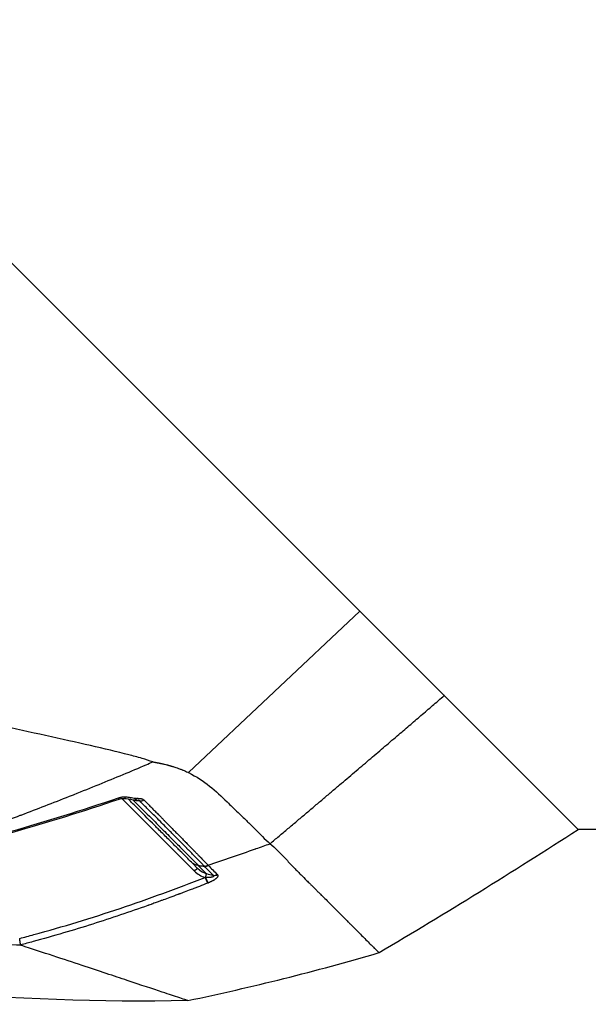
# Model space of a CAD drawing. Header units: millimetres. Extents: x 0 to 7374, y 0 to 4200.
# Tile 226 of 256: x 2921 to 2960, y 1946 to 2012. Entities that reach past the tile are written whole.
import ezdxf

# ---------------------------------------------------------------- set-up
doc = ezdxf.new("R2010")
doc.units = ezdxf.units.MM
doc.header["$LTSCALE"] = 0.2

# ---------------------------------------------------------------- blocks, each defined once
blk = doc.blocks.new('A$Ceaf76b09')
for p, q in [((-9.062, 1181.98), (108.136, 1064.783)), ((96.512, 1053.837), (108.136, 1064.783)), ((108.136, 1064.783), (113.851, 1059.067)), ((113.851, 1059.067), (122.933, 1049.985)), ((91.902, 1052.168), (91.901, 1052.168)), ((96.906, 1047.164), (92.002, 1052.068)), ((122.918, 1050), (152, 1050)), ((96.71, 1047.754), (96.816, 1047.648)), ((96.816, 1047.648), (97.103, 1047.361)), ((97.167, 1047.543), (97.723, 1046.983)), ((97.582, 1047.482), (97.56, 1047.505)), ((97.834, 1047.56), (97.857, 1047.537))]:
    blk.add_line(p, q)
for centre, radius, start, end in [((92.854, 1052.465), 0.5, 259.8719, 265.09611), ((-95.422, 1387.677), 402.138, 300.62405, 302.88718), ((63.194, 1198.706), 163.743, 281.71824, 286.40102)]:
    blk.add_arc(centre, radius, start, end)
for centre, major_axis, ratio, start_param, end_param in [((92.111, 1052.57), (-0.006, -0.5), 0.4325, 6.263908, 7.01948), ((91.624, 1052.495), (0.16, -0.474), 0.062532, 6.264353, 6.954382), ((93.324, 1052.359), (0.354, 0.353), 0.763332, 3.770852, 4.399884), ((97.17, 1048.044), (0.605, -0.16), 0.787768, 4.075393, 4.083236), ((97.685, 1047.963), (0.358, 0.349), 0.838626, 3.754115, 4.357043), ((97.706, 1047.941), (-0.356, -0.351), 0.840169, 0.607766, 1.210044), ((96.891, 1047.149), (0.212, 0.212), 0.000053, 4.780088, 6.221121), ((97.934, 1048.481), (0.413, -1.768), 0.877622, 5.328301, 5.831353), ((358.331, 1076.203), (692.011, -142.618), 0.122858, 4.351717, 4.352442), ((98.312, 1047.328), (-0.355, -0.352), 0.855104, 0.600107, 1.197217), ((97.673, 1047.873), (-1.367, -0.112), 0.829871, 1.469584, 1.498559), ((97.652, 1046.757), (-0.183, 0.465), 0.063998, 1.598609, 2.655993), ((97.83, 1046.364), (0.202, 0.082), 0.052222, 4.762346, 4.891059), ((85.896, 1042.327), (-0.778, -0.177), 0.163384, 6.274949, 6.547147)]:
    blk.add_ellipse(centre, major_axis=major_axis, ratio=ratio, start_param=start_param, end_param=end_param)
for points, knots in [([(94.082, 1054.565), (93.846, 1054.647), (93.605, 1054.724), (93.049, 1054.89), (92.71, 1054.98), (90.88, 1055.455), (88.965, 1055.871), (84.742, 1056.811), (82.581, 1057.311), (75.929, 1058.826), (71.287, 1059.899), (63.801, 1061.615), (61.1, 1062.229), (57.523, 1063.052), (56.67, 1063.249), (54.054, 1063.854), (52.28, 1064.263), (48.663, 1065.093), (46.825, 1065.513), (44.531, 1066.035), (44.074, 1066.139), (42.714, 1066.449), (41.822, 1066.651), (39.15, 1067.26), (37.362, 1067.674), (35.127, 1068.185), (34.67, 1068.288), (33.253, 1068.612), (32.275, 1068.837), (30.341, 1069.278), (29.388, 1069.495), (28.107, 1069.788), (27.762, 1069.867), (27.158, 1070.006), (26.891, 1070.067), (24.856, 1070.532), (23.131, 1070.925), (18.484, 1071.987), (15.641, 1072.646), (10.096, 1073.92), (7.42, 1074.522), (4.016, 1075.305), (3.019, 1075.536), (1.671, 1075.846), (1.27, 1075.938), (-0.566, 1076.36), (-1.857, 1076.662), (-3.798, 1077.105), (-4.537, 1077.27), (-6.114, 1077.629), (-6.849, 1077.805), (-7.823, 1078.027), (-8.065, 1078.069), (-8.072, 1078.078)], [0.000028, 0.000028, 0.000028, 0.000028, 0.094305, 0.094305, 0.214535, 0.214535, 0.967793, 0.967793, 1.69047, 1.69047, 3.128167, 3.128167, 3.949545, 3.949545, 4.206652, 4.206652, 4.738739, 4.738739, 5.291947, 5.291947, 5.430727, 5.430727, 5.707631, 5.707631, 6.282241, 6.282241, 6.427689, 6.427689, 6.766127, 6.766127, 7.099376, 7.099376, 7.223437, 7.223437, 7.319112, 7.319112, 7.934551, 7.934551, 9.024941, 9.024941, 10.236224, 10.236224, 10.77586, 10.77586, 11.0135, 11.0135, 11.919346, 11.919346, 12.597116, 12.597116, 13.609698, 13.609698, 14.62284, 14.62284, 14.62284, 14.62284]), ([(76.091, 1047.711), (76.745, 1047.935), (77.406, 1048.164), (78.074, 1048.397), (78.16, 1048.427), (78.245, 1048.457), (78.331, 1048.487), (78.52, 1048.554), (78.712, 1048.621), (78.905, 1048.689), (79.095, 1048.756), (79.286, 1048.823), (79.476, 1048.891), (79.671, 1048.96), (79.866, 1049.029), (80.058, 1049.097), (80.251, 1049.166), (80.44, 1049.234), (80.626, 1049.3), (80.672, 1049.317), (80.718, 1049.333), (80.763, 1049.349), (80.987, 1049.43), (81.21, 1049.51), (81.434, 1049.591), (81.464, 1049.602), (81.494, 1049.613), (81.524, 1049.623), (81.667, 1049.675), (81.81, 1049.727), (81.954, 1049.779), (82.054, 1049.816), (82.156, 1049.853), (82.259, 1049.89), (82.359, 1049.927), (82.459, 1049.964), (82.559, 1050), (82.648, 1050.033), (82.737, 1050.066), (82.826, 1050.098), (82.837, 1050.102), (82.848, 1050.106), (82.859, 1050.11), (82.949, 1050.144), (83.039, 1050.177), (83.128, 1050.209), (83.225, 1050.245), (83.322, 1050.281), (83.419, 1050.317), (83.597, 1050.383), (83.775, 1050.449), (83.954, 1050.516), (84.132, 1050.582), (84.312, 1050.65), (84.495, 1050.719), (84.675, 1050.786), (84.858, 1050.855), (85.047, 1050.926), (85.079, 1050.939), (85.112, 1050.951), (85.144, 1050.963), (85.223, 1050.993), (85.301, 1051.022), (85.379, 1051.052), (85.918, 1051.257), (86.451, 1051.461), (86.976, 1051.665), (87.541, 1051.884), (88.097, 1052.102), (88.644, 1052.319), (88.678, 1052.333), (88.711, 1052.346), (88.744, 1052.359), (89.322, 1052.589), (89.889, 1052.817), (90.445, 1053.043), (91, 1053.269), (91.544, 1053.493), (92.076, 1053.715), (92.608, 1053.937), (93.128, 1054.157), (93.635, 1054.373), (93.785, 1054.438), (93.934, 1054.501), (94.082, 1054.565)], [0, 0, 0, 0, 0.1107752, 0.1107752, 0.1107752, 0.125, 0.125, 0.125, 0.15625, 0.15625, 0.15625, 0.1869414, 0.1869414, 0.1869414, 0.2184707, 0.2184707, 0.2184707, 0.25, 0.25, 0.25, 0.2577817, 0.2577817, 0.2577817, 0.2958285, 0.2958285, 0.2958285, 0.3009157, 0.3009157, 0.3009157, 0.325065, 0.325065, 0.325065, 0.3419962, 0.3419962, 0.3419962, 0.3584981, 0.3584981, 0.3584981, 0.3731518, 0.3731518, 0.3731518, 0.375, 0.375, 0.375, 0.3899235, 0.3899235, 0.3899235, 0.40625, 0.40625, 0.40625, 0.4361806, 0.4361806, 0.4361806, 0.4659035, 0.4659035, 0.4659035, 0.495007, 0.495007, 0.495007, 0.5, 0.5, 0.5, 0.5119565, 0.5119565, 0.5119565, 0.5947103, 0.5947103, 0.5947103, 0.6838596, 0.6838596, 0.6838596, 0.6892749, 0.6892749, 0.6892749, 0.7836562, 0.7836562, 0.7836562, 0.8779458, 0.8779458, 0.8779458, 0.9721256, 0.9721256, 0.9721256, 0.9999872, 0.9999872, 0.9999872, 0.9999872]), ([(94.082, 1054.565), (94.099, 1054.562), (94.121, 1054.559), (94.149, 1054.554), (94.158, 1054.553), (94.167, 1054.551), (94.176, 1054.55), (94.193, 1054.547), (94.211, 1054.544), (94.231, 1054.54), (94.239, 1054.539), (94.247, 1054.538), (94.256, 1054.536), (94.268, 1054.534), (94.281, 1054.532), (94.294, 1054.529), (94.306, 1054.527), (94.318, 1054.525), (94.33, 1054.523), (94.338, 1054.521), (94.345, 1054.52), (94.353, 1054.519), (94.363, 1054.517), (94.373, 1054.515), (94.383, 1054.513), (94.392, 1054.511), (94.402, 1054.51), (94.411, 1054.508), (94.433, 1054.504), (94.455, 1054.5), (94.478, 1054.495), (94.487, 1054.494), (94.497, 1054.492), (94.507, 1054.49), (94.514, 1054.488), (94.521, 1054.487), (94.528, 1054.486), (94.548, 1054.482), (94.569, 1054.478), (94.59, 1054.473), (94.607, 1054.47), (94.625, 1054.466), (94.644, 1054.462), (94.674, 1054.456), (94.705, 1054.449), (94.737, 1054.442), (94.768, 1054.435), (94.799, 1054.428), (94.832, 1054.42), (94.845, 1054.417), (94.858, 1054.414), (94.871, 1054.411), (94.876, 1054.41), (94.881, 1054.409), (94.887, 1054.407), (94.934, 1054.396), (94.984, 1054.383), (95.036, 1054.37), (95.061, 1054.363), (95.087, 1054.357), (95.113, 1054.35), (95.134, 1054.344), (95.157, 1054.338), (95.181, 1054.331), (95.204, 1054.325), (95.228, 1054.318), (95.251, 1054.312), (95.259, 1054.309), (95.267, 1054.307), (95.275, 1054.305), (95.288, 1054.301), (95.3, 1054.298), (95.311, 1054.294), (95.331, 1054.289), (95.348, 1054.284), (95.363, 1054.279), (95.434, 1054.258), (95.503, 1054.236), (95.569, 1054.215), (95.624, 1054.197), (95.677, 1054.179), (95.728, 1054.161), (95.801, 1054.135), (95.87, 1054.11), (95.937, 1054.084), (95.969, 1054.072), (96, 1054.06), (96.03, 1054.048), (96.034, 1054.047), (96.038, 1054.045), (96.042, 1054.044), (96.069, 1054.033), (96.097, 1054.022), (96.123, 1054.011), (96.127, 1054.009), (96.13, 1054.008), (96.133, 1054.007), (96.189, 1053.984), (96.242, 1053.961), (96.293, 1053.939), (96.347, 1053.914), (96.399, 1053.891), (96.448, 1053.868), (96.47, 1053.857), (96.491, 1053.847), (96.512, 1053.837)], [0.0000407, 0.0000407, 0.0000407, 0.0000407, 0.0667308, 0.0667308, 0.0667308, 0.086452, 0.086452, 0.086452, 0.1222481, 0.1222481, 0.1222481, 0.136464, 0.136464, 0.136464, 0.1570347, 0.1570347, 0.1570347, 0.1750558, 0.1750558, 0.1750558, 0.1857121, 0.1857121, 0.1857121, 0.1994395, 0.1994395, 0.1994395, 0.2117216, 0.2117216, 0.2117216, 0.2387613, 0.2387613, 0.2387613, 0.25, 0.25, 0.25, 0.2581095, 0.2581095, 0.2581095, 0.2804273, 0.2804273, 0.2804273, 0.2991266, 0.2991266, 0.2991266, 0.3296476, 0.3296476, 0.3296476, 0.3587239, 0.3587239, 0.3587239, 0.3704729, 0.3704729, 0.3704729, 0.375, 0.375, 0.375, 0.416851, 0.416851, 0.416851, 0.4375, 0.4375, 0.4375, 0.4539486, 0.4539486, 0.4539486, 0.470143, 0.470143, 0.470143, 0.4759939, 0.4759939, 0.4759939, 0.4850445, 0.4850445, 0.4850445, 0.5, 0.5, 0.5, 0.5720094, 0.5720094, 0.5720094, 0.6316584, 0.6316584, 0.6316584, 0.7156178, 0.7156178, 0.7156178, 0.7559257, 0.7559257, 0.7559257, 0.7608798, 0.7608798, 0.7608798, 0.7977659, 0.7977659, 0.7977659, 0.8023244, 0.8023244, 0.8023244, 0.8797454, 0.8797454, 0.8797454, 0.9626766, 0.9626766, 0.9626766, 0.9999994, 0.9999994, 0.9999994, 0.9999994]), ([(96.512, 1053.837), (97.04, 1053.576), (97.508, 1053.263), (98.36, 1052.59), (98.746, 1052.228), (99.37, 1051.614), (99.538, 1051.439), (100.055, 1050.941), (100.246, 1050.761), (100.504, 1050.515), (100.573, 1050.449), (100.748, 1050.281), (100.878, 1050.153), (101.354, 1049.678), (101.685, 1049.328), (102.034, 1049.013)], [0.0000151, 0.0000151, 0.0000151, 0.0000151, 0.2458089, 0.2458089, 0.4894483, 0.4894483, 0.6568122, 0.6568122, 0.7524792, 0.7524792, 0.7876681, 0.7876681, 0.8377584, 0.8377584, 0.9774486, 0.9774486, 0.9774486, 0.9774486]), ([(91.767, 1052.13), (91.798, 1052.141), (91.829, 1052.15), (91.86, 1052.158), (91.893, 1052.167), (91.927, 1052.174), (91.961, 1052.18), (91.989, 1052.185), (92.017, 1052.19), (92.045, 1052.193), (92.058, 1052.195), (92.072, 1052.196), (92.085, 1052.198), (92.124, 1052.202), (92.163, 1052.204), (92.202, 1052.205), (92.22, 1052.205), (92.237, 1052.206), (92.252, 1052.198)], [0.0000003, 0.0000003, 0.0000003, 0.0000003, 0.1880666, 0.1880666, 0.1880666, 0.3913247, 0.3913247, 0.3913247, 0.5622025, 0.5622025, 0.5622025, 0.6445029, 0.6445029, 0.6445029, 0.8864316, 0.8864316, 0.8864316, 0.9999353, 0.9999353, 0.9999353, 0.9999353]), ([(92.252, 1052.198), (92.292, 1052.189), (92.336, 1052.186), (92.411, 1052.18), (92.443, 1052.177), (92.528, 1052.166), (92.58, 1052.158), (92.694, 1052.138), (92.756, 1052.126), (92.871, 1052.103), (92.925, 1052.093), (92.987, 1052.092)], [-0.08875096, -0.08875096, -0.08875096, -0.08875096, -0.07370026, -0.07370026, -0.06251614, -0.06251614, -0.04335545, -0.04335545, -0.02028813, -0.02028813, -0.00011366, -0.00011366, -0.00011366, -0.00011366]), ([(77.098, 1047.956), (77.708, 1048.097), (78.322, 1048.242), (79.248, 1048.469), (79.558, 1048.545), (80.179, 1048.702), (80.463, 1048.774), (81.485, 1049.037), (82.134, 1049.209), (83.06, 1049.462), (83.361, 1049.545), (83.947, 1049.709), (84.19, 1049.777), (86.844, 1050.534), (89.265, 1051.286), (91.767, 1052.13)], [0, 0, 0, 0, 0.125, 0.125, 0.1875, 0.1875, 0.25, 0.25, 0.375, 0.375, 0.4375, 0.4375, 0.5, 0.5, 1, 1, 1, 1]), ([(92.101, 1052.071), (92.046, 1052.072), (91.985, 1052.068), (91.877, 1052.051), (91.829, 1052.04), (91.782, 1052.024)], [0, 0, 0, 0, 0.02040901, 0.02040901, 0.03536084, 0.03536084, 0.03536084, 0.03536084]), ([(96.708, 1047.756), (96.595, 1047.869), (96.479, 1047.985), (96.362, 1048.103), (96.225, 1048.239), (96.087, 1048.377), (95.946, 1048.518), (95.937, 1048.527), (95.928, 1048.536), (95.919, 1048.545), (95.752, 1048.712), (95.583, 1048.881), (95.412, 1049.052), (95.198, 1049.266), (94.981, 1049.483), (94.763, 1049.701), (94.655, 1049.809), (94.547, 1049.917), (94.439, 1050.025), (94.372, 1050.092), (94.305, 1050.159), (94.238, 1050.226), (93.771, 1050.693), (93.297, 1051.168), (92.815, 1051.649), (92.704, 1051.76), (92.593, 1051.871), (92.482, 1051.983), (92.464, 1052), (92.447, 1052.018), (92.429, 1052.035)], [0.009901, 0.009901, 0.009901, 0.009901, 0.0900331, 0.0900331, 0.0900331, 0.1827665, 0.1827665, 0.1827665, 0.1887516, 0.1887516, 0.1887516, 0.2990071, 0.2990071, 0.2990071, 0.4369972, 0.4369972, 0.4369972, 0.5048781, 0.5048781, 0.5048781, 0.5467292, 0.5467292, 0.5467292, 0.8376415, 0.8376415, 0.8376415, 0.9046221, 0.9046221, 0.9046221, 0.9150847, 0.9150847, 0.9150847, 0.9150847]), ([(92.755, 1051.974), (92.76, 1051.973), (92.764, 1051.973), (92.768, 1051.972), (92.78, 1051.971), (92.791, 1051.971), (92.803, 1051.973), (92.814, 1051.974), (92.826, 1051.976), (92.838, 1051.98), (92.849, 1051.984), (92.861, 1051.988), (92.873, 1051.994), (92.885, 1052), (92.897, 1052.007), (92.908, 1052.016), (92.92, 1052.024), (92.931, 1052.033), (92.942, 1052.043), (92.953, 1052.053), (92.963, 1052.064), (92.973, 1052.075), (92.978, 1052.081), (92.982, 1052.086), (92.987, 1052.092)], [0.275916, 0.275916, 0.275916, 0.275916, 0.315992, 0.315992, 0.315992, 0.4177724, 0.4177724, 0.4177724, 0.5192685, 0.5192685, 0.5192685, 0.6208089, 0.6208089, 0.6208089, 0.7230362, 0.7230362, 0.7230362, 0.8254896, 0.8254896, 0.8254896, 0.9276384, 0.9276384, 0.9276384, 0.9747113, 0.9747113, 0.9747113, 0.9747113]), ([(92.761, 1051.973), (93.183, 1051.551), (93.599, 1051.133), (94.308, 1050.422), (94.603, 1050.126), (95.16, 1049.566), (95.425, 1049.301), (95.892, 1048.832), (96.095, 1048.627), (96.472, 1048.247), (96.647, 1048.071), (96.936, 1047.779), (97.053, 1047.661), (97.168, 1047.544)], [0.0005128, 0.0005128, 0.0005128, 0.0005128, 0.2708811, 0.2708811, 0.4667735, 0.4667735, 0.645782, 0.645782, 0.7870446, 0.7870446, 0.9127583, 0.9127583, 0.9999751, 0.9999751, 0.9999751, 0.9999751]), ([(93.196, 1051.915), (93.196, 1051.915), (93.196, 1051.915), (93.188, 1051.914), (93.181, 1051.914), (93.146, 1051.915), (93.117, 1051.917), (93.055, 1051.922), (93.022, 1051.926), (92.955, 1051.935), (92.922, 1051.941), (92.862, 1051.952), (92.835, 1051.958), (92.799, 1051.966), (92.791, 1051.968), (92.782, 1051.97)], [0.0097719, 0.0097719, 0.0097719, 0.0097719, 0.009901, 0.009901, 0.0679765, 0.0679765, 0.2729699, 0.2729699, 0.4993353, 0.4993353, 0.7180862, 0.7180862, 0.8943048, 0.8943048, 0.9483634, 0.9483634, 0.9483634, 0.9483634]), ([(92.812, 1051.967), (92.812, 1051.967), (92.812, 1051.967), (92.812, 1051.967), (92.816, 1051.966), (92.819, 1051.966), (92.822, 1051.966), (92.825, 1051.966), (92.827, 1051.966), (92.83, 1051.967), (92.832, 1051.967), (92.835, 1051.967), (92.837, 1051.967), (92.84, 1051.968), (92.842, 1051.968), (92.845, 1051.969), (92.847, 1051.969), (92.85, 1051.97), (92.852, 1051.97), (92.855, 1051.971), (92.858, 1051.972), (92.861, 1051.973), (92.863, 1051.974), (92.865, 1051.974), (92.867, 1051.975), (92.875, 1051.978), (92.884, 1051.982), (92.892, 1051.987), (92.9, 1051.992), (92.908, 1051.998), (92.915, 1052.004), (92.923, 1052.01), (92.931, 1052.017), (92.938, 1052.025), (92.945, 1052.032), (92.952, 1052.04), (92.958, 1052.048), (92.965, 1052.057), (92.971, 1052.065), (92.977, 1052.074), (92.981, 1052.08), (92.985, 1052.086), (92.987, 1052.092)], [0.2777741, 0.2777741, 0.2777741, 0.2777741, 0.2782991, 0.2782991, 0.2782991, 0.3100115, 0.3100115, 0.3100115, 0.3443782, 0.3443782, 0.3443782, 0.3811653, 0.3811653, 0.3811653, 0.4177412, 0.4177412, 0.4177412, 0.452189, 0.452189, 0.452189, 0.4829157, 0.4829157, 0.4829157, 0.5, 0.5, 0.5, 0.5748414, 0.5748414, 0.5748414, 0.6519062, 0.6519062, 0.6519062, 0.7332448, 0.7332448, 0.7332448, 0.817202, 0.817202, 0.817202, 0.905974, 0.905974, 0.905974, 0.967281, 0.967281, 0.967281, 0.967281]), ([(93.022, 1051.952), (92.998, 1051.955), (92.971, 1051.956), (92.904, 1051.961), (92.862, 1051.963), (92.82, 1051.966)], [0, 0, 0, 0, 0.00938035, 0.00938035, 0.02333972, 0.02333972, 0.02333972, 0.02333972]), ([(92.987, 1052.092), (92.995, 1052.101), (93, 1052.1), (93.013, 1052.099), (93.021, 1052.099), (93.04, 1052.098), (93.05, 1052.097), (93.073, 1052.096), (93.086, 1052.095), (93.106, 1052.094), (93.114, 1052.093), (93.125, 1052.093), (93.129, 1052.092), (93.148, 1052.091), (93.162, 1052.09), (93.185, 1052.088), (93.195, 1052.087), (93.212, 1052.086), (93.22, 1052.085), (93.234, 1052.083), (93.24, 1052.082), (93.249, 1052.081), (93.252, 1052.081), (93.257, 1052.08), (93.258, 1052.08), (93.261, 1052.079), (93.262, 1052.079), (93.281, 1052.076), (93.299, 1052.073), (93.332, 1052.065), (93.349, 1052.061), (93.38, 1052.05), (93.395, 1052.044), (93.423, 1052.03), (93.436, 1052.022), (93.456, 1052.007), (93.464, 1052.001), (93.471, 1051.994)], [0, 0, 0, 0, 0.057785, 0.057785, 0.105342, 0.105342, 0.152335, 0.152335, 0.205314, 0.205314, 0.23799, 0.23799, 0.254801, 0.254801, 0.330712, 0.330712, 0.388285, 0.388285, 0.438313, 0.438313, 0.473418, 0.473418, 0.489874, 0.489874, 0.497358, 0.497358, 0.503468, 0.503468, 0.597758, 0.597758, 0.698634, 0.698634, 0.803892, 0.803892, 0.917773, 0.917773, 1, 1, 1, 1]), ([(93.196, 1051.915), (93.193, 1051.918), (93.19, 1051.921), (93.186, 1051.924), (93.185, 1051.924), (93.179, 1051.927), (93.175, 1051.929), (93.169, 1051.931), (93.168, 1051.932), (93.161, 1051.934), (93.155, 1051.935), (93.148, 1051.937), (93.147, 1051.937), (93.139, 1051.939), (93.131, 1051.94), (93.115, 1051.942), (93.106, 1051.944), (93.089, 1051.946), (93.079, 1051.947), (93.061, 1051.949), (93.051, 1051.949), (93.035, 1051.951), (93.028, 1051.952), (93.022, 1051.952)], [0, 0, 0, 0, 0.037868, 0.037868, 0.049046, 0.049046, 0.0917998, 0.0917998, 0.0977691, 0.0977691, 0.1431508, 0.1431508, 0.1480479, 0.1480479, 0.1977655, 0.1977655, 0.2485195, 0.2485195, 0.3007717, 0.3007717, 0.3564731, 0.3564731, 0.3977472, 0.3977472, 0.3977472, 0.3977472]), ([(97.56, 1047.505), (97.554, 1047.511), (97.549, 1047.516), (97.543, 1047.522), (97.519, 1047.547), (97.494, 1047.573), (97.469, 1047.598), (97.352, 1047.719), (97.232, 1047.841), (97.112, 1047.966), (97.088, 1047.99), (97.064, 1048.015), (97.04, 1048.039), (96.956, 1048.126), (96.87, 1048.214), (96.785, 1048.302), (96.698, 1048.391), (96.61, 1048.48), (96.522, 1048.571), (96.516, 1048.577), (96.51, 1048.583), (96.504, 1048.589), (96.477, 1048.617), (96.45, 1048.644), (96.422, 1048.672), (96.419, 1048.676), (96.415, 1048.68), (96.411, 1048.683), (96.402, 1048.693), (96.392, 1048.703), (96.383, 1048.713), (96.297, 1048.8), (96.211, 1048.888), (96.124, 1048.976), (96.051, 1049.051), (95.977, 1049.125), (95.903, 1049.2), (95.882, 1049.221), (95.861, 1049.243), (95.84, 1049.264), (95.722, 1049.383), (95.604, 1049.503), (95.484, 1049.624), (95.412, 1049.697), (95.34, 1049.77), (95.267, 1049.843), (95.246, 1049.865), (95.224, 1049.886), (95.203, 1049.908), (95.165, 1049.946), (95.127, 1049.985), (95.089, 1050.023), (94.991, 1050.122), (94.892, 1050.22), (94.793, 1050.32), (94.661, 1050.452), (94.528, 1050.585), (94.394, 1050.719), (94.276, 1050.837), (94.157, 1050.955), (94.038, 1051.073), (93.917, 1051.194), (93.795, 1051.316), (93.673, 1051.437), (93.606, 1051.504), (93.539, 1051.572), (93.472, 1051.639), (93.38, 1051.73), (93.288, 1051.822), (93.196, 1051.915)], [0, 0, 0, 0, 0.0042686, 0.0042686, 0.0042686, 0.0230683, 0.0230683, 0.0230683, 0.112452, 0.112452, 0.112452, 0.1300625, 0.1300625, 0.1300625, 0.1922272, 0.1922272, 0.1922272, 0.2550938, 0.2550938, 0.2550938, 0.2594158, 0.2594158, 0.2594158, 0.2786947, 0.2786947, 0.2786947, 0.2813173, 0.2813173, 0.2813173, 0.2880655, 0.2880655, 0.2880655, 0.3488216, 0.3488216, 0.3488216, 0.3999164, 0.3999164, 0.3999164, 0.4145435, 0.4145435, 0.4145435, 0.4959673, 0.4959673, 0.4959673, 0.5452763, 0.5452763, 0.5452763, 0.5598051, 0.5598051, 0.5598051, 0.5855774, 0.5855774, 0.5855774, 0.651623, 0.651623, 0.651623, 0.7398798, 0.7398798, 0.7398798, 0.817615, 0.817615, 0.817615, 0.8969211, 0.8969211, 0.8969211, 0.9405417, 0.9405417, 0.9405417, 1, 1, 1, 1]), ([(93.471, 1051.994), (93.533, 1051.932), (93.597, 1051.868), (93.72, 1051.744), (93.779, 1051.685), (93.904, 1051.558), (93.972, 1051.49), (94.107, 1051.354), (94.173, 1051.287), (94.31, 1051.149), (94.38, 1051.079), (94.507, 1050.951), (94.563, 1050.894), (94.65, 1050.806), (94.678, 1050.778), (94.714, 1050.741), (94.724, 1050.731), (94.762, 1050.692), (94.79, 1050.664), (94.825, 1050.628), (94.832, 1050.621), (94.846, 1050.607), (94.853, 1050.6), (94.873, 1050.579), (94.886, 1050.565), (94.993, 1050.456), (95.086, 1050.361), (95.275, 1050.167), (95.373, 1050.067), (95.552, 1049.887), (95.633, 1049.806), (95.723, 1049.719), (95.731, 1049.712), (95.742, 1049.701), (95.745, 1049.698), (95.752, 1049.691), (95.755, 1049.688), (95.759, 1049.684), (95.76, 1049.683), (95.765, 1049.678), (95.765, 1049.678), (95.786, 1049.657), (95.813, 1049.629), (95.878, 1049.562), (95.915, 1049.526), (95.996, 1049.443), (96.04, 1049.398), (96.127, 1049.31), (96.168, 1049.268), (96.231, 1049.203), (96.251, 1049.183), (96.274, 1049.159), (96.276, 1049.157), (96.281, 1049.153), (96.282, 1049.151), (96.322, 1049.11), (96.36, 1049.071), (96.403, 1049.028), (96.409, 1049.021), (96.458, 1048.971), (96.5, 1048.929), (96.58, 1048.846), (96.618, 1048.807), (96.657, 1048.768), (96.663, 1048.761), (96.671, 1048.753), (96.672, 1048.752), (96.704, 1048.719), (96.729, 1048.693), (96.753, 1048.669), (96.756, 1048.665), (96.78, 1048.641), (96.796, 1048.625), (96.81, 1048.61), (96.814, 1048.606), (96.817, 1048.603), (96.826, 1048.594), (96.847, 1048.572), (96.859, 1048.56), (96.869, 1048.55), (96.87, 1048.549), (96.871, 1048.547), (96.871, 1048.547), (96.906, 1048.511), (96.94, 1048.476), (96.992, 1048.423), (97.01, 1048.404), (97.082, 1048.33), (97.133, 1048.278), (97.193, 1048.216), (97.204, 1048.205), (97.265, 1048.142), (97.312, 1048.093), (97.392, 1048.009), (97.427, 1047.974), (97.478, 1047.922), (97.495, 1047.903), (97.559, 1047.838), (97.601, 1047.795), (97.642, 1047.754), (97.645, 1047.751), (97.685, 1047.71), (97.718, 1047.677), (97.772, 1047.623), (97.794, 1047.601), (97.82, 1047.575), (97.828, 1047.567), (97.834, 1047.561)], [0, 0, 0, 0, 0.0474626, 0.0474626, 0.0884474, 0.0884474, 0.1332946, 0.1332946, 0.1753209, 0.1753209, 0.2173162, 0.2173162, 0.25, 0.25, 0.2671238, 0.2671238, 0.2736813, 0.2736813, 0.2932596, 0.2932596, 0.2984177, 0.2984177, 0.3031041, 0.3031041, 0.3125, 0.3125, 0.375, 0.375, 0.4406619, 0.4406619, 0.4951952, 0.4951952, 0.5, 0.5, 0.5024363, 0.5024363, 0.5078125, 0.5078125, 0.5153809, 0.5153809, 0.5156525, 0.5156525, 0.5449459, 0.5449459, 0.5711494, 0.5711494, 0.5956669, 0.5956669, 0.6149585, 0.6149585, 0.6233986, 0.6233986, 0.6244295, 0.6244295, 0.6251225, 0.6251225, 0.6407956, 0.6407956, 0.643452, 0.643452, 0.6622258, 0.6622258, 0.6830529, 0.6830529, 0.6873876, 0.6873876, 0.6884744, 0.6884744, 0.7099101, 0.7099101, 0.7134585, 0.7134585, 0.7371965, 0.7371965, 0.75, 0.75, 0.7539063, 0.7539063, 0.7573242, 0.7573242, 0.7576981, 0.7576981, 0.757826, 0.757826, 0.7727904, 0.7727904, 0.78125, 0.78125, 0.8066569, 0.8066569, 0.8125, 0.8125, 0.8397071, 0.8397071, 0.8621109, 0.8621109, 0.875, 0.875, 0.9097054, 0.9097054, 0.9126631, 0.9126631, 0.9484617, 0.9484617, 0.9825634, 0.9825634, 0.9999996, 0.9999996, 0.9999996, 0.9999996]), ([(96.449, 1038.375), (84.606, 1038.12), (72.658, 1039.226), (52.461, 1043.453), (43.982, 1045.991), (35.805, 1049.211)], [0, 0, 0, 0, 3.553813, 3.553813, 6.19026, 6.19026, 6.19026, 6.19026]), ([(97.834, 1047.561), (98.89, 1047.918), (99.958, 1048.285), (101.057, 1048.67), (101.076, 1048.676), (101.406, 1048.792), (101.72, 1048.902), (102.034, 1049.013)], [0.0357573, 0.0357573, 0.0357573, 0.0357573, 0.7741125, 0.7741125, 0.7867015, 0.7867015, 1, 1, 1, 1]), ([(102.034, 1049.013), (102.205, 1048.871), (102.363, 1048.727), (102.514, 1048.582), (102.612, 1048.488), (102.706, 1048.394), (102.798, 1048.3), (102.848, 1048.248), (102.897, 1048.197), (102.946, 1048.146), (103.125, 1047.958), (103.295, 1047.772), (103.465, 1047.591), (103.558, 1047.492), (103.651, 1047.396), (103.744, 1047.301), (103.777, 1047.268), (103.81, 1047.234), (103.843, 1047.201), (103.876, 1047.168), (103.909, 1047.135), (103.942, 1047.102), (104.007, 1047.036), (104.072, 1046.97), (104.137, 1046.906), (104.265, 1046.777), (104.391, 1046.65), (104.518, 1046.524), (104.591, 1046.451), (104.664, 1046.379), (104.737, 1046.306), (104.787, 1046.256), (104.837, 1046.206), (104.887, 1046.157), (104.947, 1046.097), (105.007, 1046.038), (105.067, 1045.979), (105.126, 1045.92), (105.185, 1045.862), (105.243, 1045.804), (105.301, 1045.746), (105.359, 1045.689), (105.416, 1045.633), (105.449, 1045.601), (105.481, 1045.568), (105.513, 1045.536), (105.537, 1045.512), (105.561, 1045.489), (105.585, 1045.465), (105.696, 1045.354), (105.805, 1045.246), (105.912, 1045.14), (106.094, 1044.958), (106.269, 1044.783), (106.437, 1044.614), (106.465, 1044.587), (106.493, 1044.559), (106.52, 1044.531), (106.713, 1044.338), (106.896, 1044.154), (107.07, 1043.979), (107.157, 1043.892), (107.241, 1043.808), (107.323, 1043.725), (107.374, 1043.674), (107.424, 1043.624), (107.473, 1043.575), (107.503, 1043.545), (107.533, 1043.515), (107.563, 1043.486), (107.64, 1043.408), (107.715, 1043.333), (107.788, 1043.261), (107.86, 1043.188), (107.931, 1043.118), (107.998, 1043.05), (108.115, 1042.933), (108.224, 1042.824), (108.326, 1042.721), (108.343, 1042.704), (108.36, 1042.687), (108.377, 1042.671), (108.493, 1042.554), (108.6, 1042.447), (108.697, 1042.35), (108.794, 1042.253), (108.881, 1042.165), (108.958, 1042.088), (109.03, 1042.016), (109.094, 1041.952), (109.149, 1041.897), (109.153, 1041.893), (109.158, 1041.888), (109.162, 1041.884), (109.22, 1041.826), (109.268, 1041.778), (109.307, 1041.74), (109.325, 1041.722), (109.341, 1041.706), (109.355, 1041.693), (109.372, 1041.677), (109.385, 1041.664), (109.396, 1041.654), (109.4, 1041.649), (109.405, 1041.645), (109.408, 1041.642), (109.414, 1041.637), (109.419, 1041.632), (109.422, 1041.63), (109.425, 1041.627), (109.427, 1041.626), (109.428, 1041.626)], [-3.809885, -3.809885, -3.809885, -3.809885, -3.685781, -3.685781, -3.685781, -3.60563, -3.60563, -3.60563, -3.562077, -3.562077, -3.562077, -3.401883, -3.401883, -3.401883, -3.313893, -3.313893, -3.313893, -3.282477, -3.282477, -3.282477, -3.251016, -3.251016, -3.251016, -3.18814, -3.18814, -3.18814, -3.063796, -3.063796, -3.063796, -2.992163, -2.992163, -2.992163, -2.94307, -2.94307, -2.94307, -2.883556, -2.883556, -2.883556, -2.824291, -2.824291, -2.824291, -2.765163, -2.765163, -2.765163, -2.731318, -2.731318, -2.731318, -2.706066, -2.706066, -2.706066, -2.58786, -2.58786, -2.58786, -2.385073, -2.385073, -2.385073, -2.351386, -2.351386, -2.351386, -2.114882, -2.114882, -2.114882, -1.996626, -1.996626, -1.996626, -1.923271, -1.923271, -1.923271, -1.878378, -1.878378, -1.878378, -1.76038, -1.76038, -1.76038, -1.642656, -1.642656, -1.642656, -1.441255, -1.441255, -1.441255, -1.407843, -1.407843, -1.407843, -1.173093, -1.173093, -1.173093, -0.938226, -0.938226, -0.938226, -0.720211, -0.720211, -0.720211, -0.703506, -0.703506, -0.703506, -0.468881, -0.468881, -0.468881, -0.359968, -0.359968, -0.359968, -0.234379, -0.234379, -0.234379, -0.179949, -0.179949, -0.179949, -0.089991, -0.089991, -0.089991, 0, 0, 0, 0]), ([(97.168, 1047.544), (97.257, 1047.531), (97.345, 1047.518), (97.433, 1047.505), (97.483, 1047.497), (97.533, 1047.489), (97.583, 1047.482)], [0.0011528, 0.0011528, 0.0011528, 0.0011528, 0.6396269, 0.6396269, 0.6396269, 1, 1, 1, 1]), ([(98.189, 1046.866), (98.023, 1047.034), (97.854, 1047.206), (97.649, 1047.414), (97.616, 1047.448), (97.583, 1047.482)], [0, 0, 0, 0, 0.8303385, 0.8303385, 0.9897552, 0.9897552, 0.9897552, 0.9897552]), ([(97.667, 1046.733), (97.672, 1046.75), (97.676, 1046.767), (97.68, 1046.784), (97.684, 1046.801), (97.688, 1046.817), (97.692, 1046.833), (97.696, 1046.848), (97.699, 1046.863), (97.702, 1046.877), (97.706, 1046.891), (97.708, 1046.904), (97.711, 1046.916), (97.714, 1046.928), (97.716, 1046.939), (97.718, 1046.949), (97.72, 1046.959), (97.721, 1046.967), (97.722, 1046.974), (97.723, 1046.977), (97.723, 1046.981), (97.723, 1046.983)], [0.0000004, 0.0000004, 0.0000004, 0.0000004, 0.1527138, 0.1527138, 0.1527138, 0.3053377, 0.3053377, 0.3053377, 0.4578807, 0.4578807, 0.4578807, 0.6103994, 0.6103994, 0.6103994, 0.762828, 0.762828, 0.762828, 0.9152244, 0.9152244, 0.9152244, 1, 1, 1, 1]), ([(97.667, 1046.733), (97.687, 1046.733), (97.706, 1046.733), (97.744, 1046.734), (97.763, 1046.735), (97.805, 1046.737), (97.827, 1046.738), (97.87, 1046.74), (97.89, 1046.741), (97.927, 1046.744), (97.944, 1046.745), (97.974, 1046.748), (97.988, 1046.749), (98.015, 1046.752), (98.027, 1046.754), (98.052, 1046.757), (98.063, 1046.758), (98.084, 1046.762), (98.093, 1046.763), (98.105, 1046.765), (98.108, 1046.766), (98.132, 1046.771), (98.151, 1046.775), (98.183, 1046.786), (98.196, 1046.791), (98.207, 1046.798), (98.208, 1046.798), (98.219, 1046.805), (98.225, 1046.812), (98.229, 1046.82), (98.229, 1046.821), (98.23, 1046.831), (98.226, 1046.84), (98.209, 1046.855), (98.2, 1046.86), (98.189, 1046.866)], [0, 0, 0, 0, 0.048609, 0.048609, 0.1040086, 0.1040086, 0.1748745, 0.1748745, 0.2476069, 0.2476069, 0.3107052, 0.3107052, 0.3656434, 0.3656434, 0.4170872, 0.4170872, 0.4638467, 0.4638467, 0.5, 0.5, 0.51178, 0.51178, 0.6023435, 0.6023435, 0.6898122, 0.6898122, 0.7008976, 0.7008976, 0.7947199, 0.7947199, 0.8148185, 0.8148185, 0.9309274, 0.9309274, 1, 1, 1, 1]), ([(98.463, 1046.917), (98.465, 1046.915), (98.467, 1046.913), (98.468, 1046.911), (98.475, 1046.903), (98.48, 1046.896), (98.484, 1046.888), (98.489, 1046.878), (98.493, 1046.867), (98.494, 1046.856), (98.496, 1046.845), (98.495, 1046.833), (98.493, 1046.821), (98.491, 1046.808), (98.486, 1046.794), (98.479, 1046.78), (98.478, 1046.778), (98.477, 1046.775), (98.475, 1046.772), (98.469, 1046.76), (98.461, 1046.747), (98.451, 1046.734), (98.439, 1046.717), (98.423, 1046.699), (98.405, 1046.681)], [0, 0, 0, 0, 0.0315522, 0.0315522, 0.0315522, 0.1441022, 0.1441022, 0.1441022, 0.2940434, 0.2940434, 0.2940434, 0.4508754, 0.4508754, 0.4508754, 0.6214061, 0.6214061, 0.6214061, 0.6543252, 0.6543252, 0.6543252, 0.8033901, 0.8033901, 0.8033901, 1, 1, 1, 1]), ([(85.054, 1042.592), (85.373, 1042.675), (85.692, 1042.76), (86.011, 1042.847), (87.982, 1043.383), (89.937, 1043.981), (91.873, 1044.631), (93.809, 1045.281), (95.728, 1045.984), (97.628, 1046.732)], [0, 0, 0, 0, 0.0747008, 0.0747008, 0.0747008, 0.5373845, 0.5373845, 0.5373845, 1, 1, 1, 1]), ([(97.801, 1046.34), (97.606, 1046.263), (97.42, 1046.19), (97.241, 1046.121), (97.158, 1046.089), (97.076, 1046.057), (96.996, 1046.026), (96.95, 1046.009), (96.906, 1045.991), (96.862, 1045.975), (96.802, 1045.951), (96.743, 1045.929), (96.685, 1045.907), (96.517, 1045.842), (96.358, 1045.782), (96.208, 1045.725), (96.132, 1045.697), (96.059, 1045.67), (95.989, 1045.643), (95.953, 1045.63), (95.918, 1045.617), (95.884, 1045.604), (95.867, 1045.598), (95.858, 1045.595), (95.846, 1045.59), (95.835, 1045.586), (95.821, 1045.581), (95.795, 1045.571), (95.791, 1045.57), (95.787, 1045.568), (95.782, 1045.567), (95.588, 1045.495), (95.408, 1045.429), (95.241, 1045.368), (95.078, 1045.308), (94.928, 1045.253), (94.79, 1045.202), (94.777, 1045.198), (94.765, 1045.193), (94.753, 1045.189), (94.687, 1045.165), (94.624, 1045.142), (94.564, 1045.12), (94.476, 1045.087), (94.395, 1045.058), (94.319, 1045.03), (94.209, 1044.99), (94.112, 1044.954), (94.027, 1044.923), (94.007, 1044.916), (93.987, 1044.909), (93.969, 1044.902), (93.906, 1044.879), (93.852, 1044.859), (93.804, 1044.842), (93.793, 1044.838), (93.781, 1044.833), (93.77, 1044.829), (93.765, 1044.827), (93.76, 1044.825), (93.754, 1044.824)], [0, 0, 0, 0, 0.119227, 0.119227, 0.119227, 0.175325, 0.175325, 0.175325, 0.206916, 0.206916, 0.206916, 0.25, 0.25, 0.25, 0.375, 0.375, 0.375, 0.4375, 0.4375, 0.4375, 0.46875, 0.46875, 0.46875, 0.484375, 0.484375, 0.484375, 0.497945, 0.497945, 0.497945, 0.5, 0.5, 0.5, 0.589459, 0.589459, 0.589459, 0.677031, 0.677031, 0.677031, 0.684859, 0.684859, 0.684859, 0.72735, 0.72735, 0.72735, 0.78956, 0.78956, 0.78956, 0.880033, 0.880033, 0.880033, 0.901503, 0.901503, 0.901503, 0.973006, 0.973006, 0.973006, 0.99085, 0.99085, 0.99085, 1, 1, 1, 1]), ([(97.845, 1046.358), (97.838, 1046.368), (97.831, 1046.381), (97.816, 1046.409), (97.808, 1046.424), (97.791, 1046.458), (97.782, 1046.477), (97.763, 1046.516), (97.753, 1046.536), (97.734, 1046.58), (97.724, 1046.602), (97.703, 1046.648), (97.693, 1046.672), (97.678, 1046.708), (97.672, 1046.72), (97.667, 1046.733)], [0, 0, 0, 0, 0.1538203, 0.1538203, 0.3076226, 0.3076226, 0.4614098, 0.4614098, 0.6152403, 0.6152403, 0.7690347, 0.7690347, 0.9228457, 0.9228457, 0.9999999, 0.9999999, 0.9999999, 0.9999999]), ([(98.272, 1046.57), (98.267, 1046.567), (98.263, 1046.565), (98.258, 1046.562), (98.247, 1046.556), (98.236, 1046.55), (98.225, 1046.544), (98.208, 1046.535), (98.191, 1046.526), (98.175, 1046.517), (98.157, 1046.508), (98.14, 1046.498), (98.123, 1046.489), (98.105, 1046.48), (98.087, 1046.471), (98.069, 1046.462), (98.05, 1046.452), (98.032, 1046.443), (98.013, 1046.434), (97.994, 1046.424), (97.975, 1046.415), (97.956, 1046.406), (97.936, 1046.397), (97.917, 1046.388), (97.898, 1046.38), (97.889, 1046.376), (97.88, 1046.372), (97.871, 1046.368)], [0, 0, 0, 0, 0.033124, 0.033124, 0.033124, 0.1161293, 0.1161293, 0.1161293, 0.2397547, 0.2397547, 0.2397547, 0.3684756, 0.3684756, 0.3684756, 0.5022904, 0.5022904, 0.5022904, 0.6424632, 0.6424632, 0.6424632, 0.7852665, 0.7852665, 0.7852665, 0.9306172, 0.9306172, 0.9306172, 1, 1, 1, 1]), ([(98.405, 1046.681), (98.404, 1046.68), (98.403, 1046.679), (98.402, 1046.678), (98.393, 1046.67), (98.384, 1046.661), (98.375, 1046.653), (98.364, 1046.644), (98.354, 1046.634), (98.343, 1046.625), (98.34, 1046.622), (98.337, 1046.62), (98.334, 1046.617), (98.322, 1046.608), (98.31, 1046.598), (98.298, 1046.589), (98.289, 1046.583), (98.281, 1046.576), (98.272, 1046.57)], [0, 0, 0, 0, 0.0261181, 0.0261181, 0.0261181, 0.2465969, 0.2465969, 0.2465969, 0.4949578, 0.4949578, 0.4949578, 0.5590588, 0.5590588, 0.5590588, 0.8162468, 0.8162468, 0.8162468, 1, 1, 1, 1]), ([(93.754, 1044.824), (93.128, 1044.602), (92.509, 1044.388), (91.259, 1043.968), (90.629, 1043.763), (89.341, 1043.356), (88.684, 1043.155), (87.334, 1042.757), (86.642, 1042.561), (85.676, 1042.298), (85.396, 1042.224), (85.118, 1042.151)], [0.0000052, 0.0000052, 0.0000052, 0.0000052, 0.2077675, 0.2077675, 0.4233841, 0.4233841, 0.6525934, 0.6525934, 0.8989914, 0.8989914, 0.9998918, 0.9998918, 0.9998918, 0.9998918]), ([(85.153, 1042.123), (84.326, 1042.163), (83.494, 1042.209), (82.424, 1042.276), (82.191, 1042.291), (81.669, 1042.325), (81.378, 1042.345), (80.794, 1042.387), (80.503, 1042.408), (79.921, 1042.452), (79.632, 1042.475), (79.132, 1042.515), (78.919, 1042.533), (77.933, 1042.616), (77.15, 1042.687), (75.587, 1042.841), (74.808, 1042.923), (73.447, 1043.077), (72.868, 1043.145), (72.286, 1043.217)], [0, 0, 0, 0, 0.1955465, 0.1955465, 0.25, 0.25, 0.316968, 0.316968, 0.3833827, 0.3833827, 0.4499001, 0.4499001, 0.5, 0.5, 0.6857805, 0.6857805, 0.8673331, 0.8673331, 1, 1, 1, 1]), ([(85.118, 1042.151), (85.116, 1042.155), (85.115, 1042.16), (85.114, 1042.165), (85.113, 1042.17), (85.112, 1042.175), (85.111, 1042.181), (85.109, 1042.187), (85.108, 1042.194), (85.107, 1042.201), (85.106, 1042.207), (85.105, 1042.215), (85.103, 1042.222), (85.102, 1042.23), (85.1, 1042.238), (85.099, 1042.246), (85.098, 1042.254), (85.096, 1042.263), (85.095, 1042.271), (85.094, 1042.278), (85.093, 1042.285), (85.092, 1042.292), (85.091, 1042.294), (85.091, 1042.295), (85.091, 1042.297), (85.089, 1042.307), (85.088, 1042.316), (85.087, 1042.324), (85.086, 1042.332), (85.085, 1042.34), (85.083, 1042.35), (85.082, 1042.358), (85.081, 1042.367), (85.08, 1042.376), (85.079, 1042.385), (85.078, 1042.395), (85.076, 1042.404), (85.075, 1042.414), (85.074, 1042.424), (85.073, 1042.434), (85.071, 1042.444), (85.07, 1042.454), (85.069, 1042.464), (85.068, 1042.475), (85.066, 1042.485), (85.065, 1042.495), (85.064, 1042.505), (85.063, 1042.515), (85.062, 1042.525), (85.06, 1042.535), (85.059, 1042.545), (85.058, 1042.554), (85.057, 1042.565), (85.056, 1042.574), (85.055, 1042.581), (85.055, 1042.586), (85.054, 1042.589), (85.054, 1042.592)], [0.0001161, 0.0001161, 0.0001161, 0.0001161, 0.0637803, 0.0637803, 0.0637803, 0.1249809, 0.1249809, 0.1249809, 0.1847301, 0.1847301, 0.1847301, 0.2438088, 0.2438088, 0.2438088, 0.3029205, 0.3029205, 0.3029205, 0.3636494, 0.3636494, 0.3636494, 0.4124671, 0.4124671, 0.4124671, 0.4263054, 0.4263054, 0.4263054, 0.4942237, 0.4942237, 0.4942237, 0.5564796, 0.5564796, 0.5564796, 0.6056749, 0.6056749, 0.6056749, 0.6521932, 0.6521932, 0.6521932, 0.6976489, 0.6976489, 0.6976489, 0.743411, 0.743411, 0.743411, 0.7902882, 0.7902882, 0.7902882, 0.8393875, 0.8393875, 0.8393875, 0.8925152, 0.8925152, 0.8925152, 0.9601509, 0.9601509, 0.9601509, 0.9999998, 0.9999998, 0.9999998, 0.9999998]), ([(96.45, 1038.375), (96.448, 1038.376), (96.41, 1038.39), (96.138, 1038.484), (95.72, 1038.617), (95.162, 1038.803), (94.955, 1038.872), (94.091, 1039.159), (93.284, 1039.425), (91.46, 1040.032), (90.443, 1040.371), (88.05, 1041.165), (86.67, 1041.62), (85.153, 1042.123)], [0.000001, 0.000001, 0.000001, 0.000001, 0.319718, 0.319718, 1.104496, 1.104496, 1.49591, 1.49591, 2.576623, 2.576623, 3.603324, 3.603324, 4.698321, 4.698321, 4.698321, 4.698321]), ([(96.449, 1038.375), (96.449, 1038.375), (96.449, 1038.375), (96.449, 1038.375), (96.45, 1038.375), (96.45, 1038.375), (96.45, 1038.375)], [0.998388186, 0.998388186, 0.998388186, 0.998388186, 0.998390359, 0.998390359, 0.998390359, 1, 1, 1, 1])]:
    blk.add_open_spline(points, degree=3, knots=knots)
blk.add_rational_spline([(102.034, 1049.013), (106.427, 1052.718), (110.369, 1056.072), (113.826, 1059.045), (113.851, 1059.067)], [0.999999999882, 0.999981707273, 0.999981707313, 1.0000002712, 1.00000040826], degree=3, knots=[0.0000021, 0.0000021, 0.0000021, 0.0000021, 0.9926686, 1, 1, 1, 1])
for points in [[(91.782, 1052.024), (86.964, 1050.399), (82.063, 1048.995), (77.106, 1047.857)], [(92.755, 1051.974), (92.534, 1052.015), (92.328, 1052.069), (92.105, 1052.07)], [(92.811, 1051.967), (92.811, 1051.967), (92.812, 1051.967), (92.812, 1051.967)], [(96.71, 1047.754), (96.71, 1047.755), (96.709, 1047.755), (96.708, 1047.756)], [(97.168, 1047.544), (96.99, 1047.561), (96.829, 1047.636), (96.71, 1047.754)], [(97.857, 1047.537), (98.046, 1047.343), (98.248, 1047.136), (98.463, 1046.917)], [(97.103, 1047.361), (97.103, 1047.361), (97.104, 1047.361), (97.104, 1047.36)], [(97.104, 1047.36), (97.314, 1047.15), (97.54, 1047.038), (97.723, 1046.983)], [(97.845, 1046.358), (97.83, 1046.352), (97.815, 1046.346), (97.801, 1046.34)]]:
    blk.add_open_spline(points, degree=3)

msp = doc.modelspace()

# ---------------------------------------------------------------- block references
msp.add_blockref('A$Ceaf76b09', (2836.026, 907.397))

doc.saveas('drawing.dxf')
